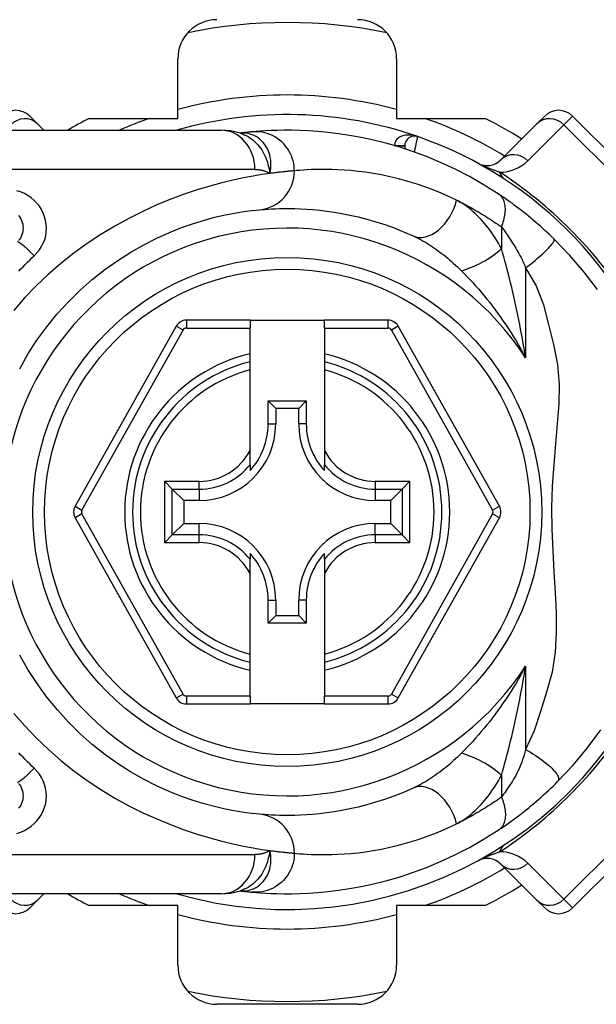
# Model space of a CAD drawing. Header units: inches. Extents: x 7 to 171, y 11 to 89.
# Tile 18 of 128: x 8.437 to 9.016, y 35.731 to 36.721. Entities that reach past the tile are written whole.
import ezdxf

# ---------------------------------------------------------------- set-up
doc = ezdxf.new("R2010")
doc.units = ezdxf.units.IN
doc.header["$MEASUREMENT"] = 0
doc.layers.add('Visible Edges(ANSI)', color=7, linetype='Continuous', lineweight=25)
doc.layers.add('Visible Tangent Edges(ANSI)', color=7, linetype='Continuous', lineweight=25)

msp = doc.modelspace()

# ---------------------------------------------------------------- linework, layer by layer
at = {"layer": 'Visible Edges(ANSI)'}
for p, q in [((8.59557, 36.6214), (8.59557, 36.68136)), ((8.81557, 36.68136), (8.81557, 36.6214)), ((8.44666, 36.62383), (8.45448, 36.61601)), ((8.50652, 36.6214), (8.59557, 36.6214)), ((8.81557, 36.6214), (8.90461, 36.6214)), ((8.95665, 36.61601), (8.96447, 36.62383)), ((9.10366, 36.51247), (8.99231, 36.62383)), ((8.4609, 36.60959), (8.45448, 36.61601)), ((8.95665, 36.61601), (8.92045, 36.57981)), ((8.40187, 36.60959), (8.63913, 36.60959)), ((8.65831, 36.60667), (8.65826, 36.60666)), ((8.82368, 36.59389), (8.82368, 36.59097)), ((8.59391, 36.41253), (8.49228, 36.23151)), ((8.66816, 36.41856), (8.60421, 36.41856)), ((8.66816, 36.41856), (8.66816, 36.41068)), ((8.66816, 36.41856), (8.74297, 36.41856)), ((8.80692, 36.41856), (8.74297, 36.41856)), ((8.74297, 36.41068), (8.74297, 36.41856)), ((8.91886, 36.23151), (8.81722, 36.41253)), ((8.66816, 36.38478), (8.66816, 36.41068)), ((8.74297, 36.41068), (8.74297, 36.38478)), ((8.66816, 36.37668), (8.66816, 36.38478)), ((8.74297, 36.38478), (8.74297, 36.37668)), ((8.66816, 36.36855), (8.66816, 36.37668)), ((8.74297, 36.37668), (8.74297, 36.36855)), ((8.66816, 36.28757), (8.66816, 36.36855)), ((8.74297, 36.36855), (8.74297, 36.28757)), ((8.68642, 36.33739), (8.72471, 36.33739)), ((8.68642, 36.33739), (8.694, 36.32982)), ((8.68642, 36.31431), (8.68642, 36.33739)), ((8.72471, 36.33739), (8.71713, 36.32982)), ((8.72471, 36.33739), (8.72471, 36.31431)), ((8.71713, 36.32982), (8.694, 36.32982)), ((8.694, 36.32982), (8.694, 36.31431)), ((8.71713, 36.31431), (8.71713, 36.32982)), ((8.66816, 36.27329), (8.66816, 36.28757)), ((8.74297, 36.28757), (8.74297, 36.27329)), ((8.66816, 36.27329), (8.66816, 36.26739)), ((8.74297, 36.26739), (8.74297, 36.27329)), ((8.59005, 36.24872), (8.58221, 36.25657)), ((8.82892, 36.25657), (8.82108, 36.24872)), ((8.59005, 36.24872), (8.60148, 36.2373)), ((8.82108, 36.24872), (8.80965, 36.2373)), ((8.61698, 36.2373), (8.60148, 36.2373)), ((8.60148, 36.2373), (8.60148, 36.21416)), ((8.80965, 36.2373), (8.79415, 36.2373)), ((8.80965, 36.21416), (8.80965, 36.2373)), ((8.49227, 36.21995), (8.59391, 36.03876)), ((8.81722, 36.03876), (8.91886, 36.21995)), ((8.59005, 36.20274), (8.60148, 36.21416)), ((8.60148, 36.21416), (8.61698, 36.21416)), ((8.79415, 36.21416), (8.80965, 36.21416)), ((8.82108, 36.20274), (8.80965, 36.21416)), ((8.58221, 36.19489), (8.59005, 36.20274)), ((8.82108, 36.20274), (8.82892, 36.19489)), ((8.66816, 36.18408), (8.66816, 36.17817)), ((8.66816, 36.16389), (8.66816, 36.17817)), ((8.74297, 36.17817), (8.74297, 36.18408)), ((8.74297, 36.17817), (8.74297, 36.16389)), ((8.66816, 36.08291), (8.66816, 36.16389)), ((8.74297, 36.16389), (8.74297, 36.08291)), ((8.68642, 36.11407), (8.68642, 36.13715)), ((8.694, 36.13715), (8.694, 36.12164)), ((8.71713, 36.12164), (8.71713, 36.13715)), ((8.72471, 36.13715), (8.72471, 36.11407)), ((8.68642, 36.11407), (8.694, 36.12164)), ((8.694, 36.12164), (8.71713, 36.12164)), ((8.72471, 36.11407), (8.71713, 36.12164)), ((8.72471, 36.11407), (8.68642, 36.11407)), ((8.66816, 36.07478), (8.66816, 36.08291)), ((8.74297, 36.08291), (8.74297, 36.07478)), ((8.66816, 36.06668), (8.66816, 36.07478)), ((8.66816, 36.0406), (8.66816, 36.06668)), ((8.74297, 36.07478), (8.74297, 36.06668)), ((8.74297, 36.06668), (8.74297, 36.0406)), ((8.66816, 36.0406), (8.66816, 36.03273)), ((8.74297, 36.03273), (8.74297, 36.0406)), ((8.60422, 36.03273), (8.66816, 36.03273)), ((8.74297, 36.03273), (8.66816, 36.03273)), ((8.74297, 36.03273), (8.80692, 36.03273)), ((8.99231, 35.82763), (9.10366, 35.93899)), ((8.92045, 35.87166), (8.95665, 35.83545)), ((8.63913, 35.84187), (8.40187, 35.84187)), ((8.45448, 35.83545), (8.4609, 35.84187)), ((8.65826, 35.8448), (8.65831, 35.84479)), ((8.45448, 35.83545), (8.44666, 35.82763)), ((8.59557, 35.83006), (8.50652, 35.83006)), ((8.59557, 35.7701), (8.59557, 35.83006)), ((8.81557, 35.83006), (8.81557, 35.7701)), ((8.90461, 35.83006), (8.81557, 35.83006)), ((8.96447, 35.82763), (8.95665, 35.83545)), ((8.7762, 35.73073), (8.63494, 35.73073))]:
    msp.add_line(p, q, dxfattribs=at)
at = {"layer": 'Visible Edges(ANSI)', "flags": 128}
for points in [[(8.65856, 36.60657), (8.64868, 36.60889), (8.63913, 36.60959)], [(8.67031, 36.60797), (8.66997, 36.60793), (8.66962, 36.6079), (8.66925, 36.60787), (8.66886, 36.60783), (8.66847, 36.60779), (8.66806, 36.60775), (8.66763, 36.60771), (8.66719, 36.60767), (8.66674, 36.60762), (8.66628, 36.60757), (8.6658, 36.60752), (8.6653, 36.60747), (8.66479, 36.60742), (8.66427, 36.60736), (8.66374, 36.6073), (8.66319, 36.60724), (8.66263, 36.60718), (8.66205, 36.60711), (8.66146, 36.60705), (8.66086, 36.60698), (8.66024, 36.6069), (8.65961, 36.60683), (8.65897, 36.60675), (8.65831, 36.60667)], [(8.9185, 36.54511), (8.90372, 36.55449), (8.88895, 36.56295), (8.87427, 36.57053), (8.85976, 36.57726), (8.8455, 36.58317), (8.83157, 36.58832), (8.81802, 36.59275), (8.80487, 36.59652), (8.79217, 36.59969), (8.77996, 36.60231), (8.76827, 36.60443), (8.75711, 36.60611), (8.74651, 36.6074), (8.73649, 36.60834), (8.72705, 36.60899), (8.71822, 36.60938), (8.71001, 36.60956), (8.70241, 36.60958), (8.69545, 36.60946), (8.68912, 36.60924), (8.68344, 36.60895), (8.67841, 36.60863), (8.67403, 36.60829), (8.67031, 36.60797)], [(8.97375, 36.50037), (8.97153, 36.50252), (8.96928, 36.50466), (8.96701, 36.50679), (8.96471, 36.50891), (8.96239, 36.51101), (8.96006, 36.5131), (8.9577, 36.51517), (8.95534, 36.51721), (8.95298, 36.51921), (8.95062, 36.52119), (8.94826, 36.52313), (8.94591, 36.52504), (8.94355, 36.52691), (8.94121, 36.52875), (8.93887, 36.53055), (8.93655, 36.53232), (8.93423, 36.53405), (8.93192, 36.53575), (8.92963, 36.53741), (8.92736, 36.53903), (8.9251, 36.54061), (8.92288, 36.54215), (8.92067, 36.54365), (8.9185, 36.54511)], [(8.43548, 36.52369), (8.43663, 36.52214), (8.43762, 36.52048), (8.43845, 36.51873), (8.43911, 36.51691), (8.43959, 36.51503), (8.43988, 36.51311), (8.43999, 36.51118), (8.43989, 36.50925), (8.43961, 36.50734), (8.43914, 36.50546), (8.43849, 36.50363), (8.43766, 36.50188), (8.43666, 36.50022), (8.43551, 36.49867)], [(8.43658, 36.36976), (8.44488, 36.38427), (8.45397, 36.39834), (8.46381, 36.41188), (8.47436, 36.42482), (8.48555, 36.43711), (8.4973, 36.4487), (8.50953, 36.45954), (8.52216, 36.46957), (8.53509, 36.47874), (8.54819, 36.48702), (8.56132, 36.49445), (8.57432, 36.50103), (8.58706, 36.50678), (8.5994, 36.51173), (8.61118, 36.51588), (8.62227, 36.51926), (8.63253, 36.52202), (8.64193, 36.52422), (8.65041, 36.52593), (8.65793, 36.52722), (8.66445, 36.52816), (8.66992, 36.52882), (8.6743, 36.52926), (8.67754, 36.52956)], [(8.67754, 36.52956), (8.68, 36.52978), (8.68284, 36.53), (8.68606, 36.53022), (8.68966, 36.53043), (8.69363, 36.53062), (8.69797, 36.53076), (8.70268, 36.53084), (8.70775, 36.53084), (8.71317, 36.53076), (8.71893, 36.53056), (8.72503, 36.53024), (8.73146, 36.52976), (8.73823, 36.5291), (8.74534, 36.52825), (8.75277, 36.52718), (8.76053, 36.52586), (8.7686, 36.52426), (8.77698, 36.52237), (8.78562, 36.52015), (8.79452, 36.51759), (8.80363, 36.51466), (8.81294, 36.51133), (8.82241, 36.50759), (8.83203, 36.50341)], [(9.01747, 36.4495), (9.00413, 36.46704), (8.98985, 36.48366), (8.97375, 36.50037)], [(8.67754, 35.9219), (8.67431, 35.92222), (8.66994, 35.9227), (8.66447, 35.92339), (8.65793, 35.92435), (8.65037, 35.92564), (8.64185, 35.92733), (8.6324, 35.92951), (8.62209, 35.93226), (8.61097, 35.93568), (8.59917, 35.93984), (8.58685, 35.94477), (8.57413, 35.9505), (8.56116, 35.95705), (8.54808, 35.96445), (8.53501, 35.97274), (8.52212, 35.98193), (8.50954, 35.99199), (8.49735, 36.00285), (8.48564, 36.01446), (8.47446, 36.02676), (8.4639, 36.03969), (8.45401, 36.0532), (8.44488, 36.06722), (8.43658, 36.0817)], [(8.97746, 35.95476), (8.99293, 35.97121), (9.00714, 35.98818), (9.02083, 36.00675)], [(8.4355, 35.9528), (8.43664, 35.95125), (8.43763, 35.94959), (8.43845, 35.94785), (8.43911, 35.94603), (8.43958, 35.94416), (8.43988, 35.94224), (8.43999, 35.94031), (8.43989, 35.93838), (8.4396, 35.93647), (8.43913, 35.93459), (8.43847, 35.93277), (8.43764, 35.93101), (8.43665, 35.92935), (8.4355, 35.9278)], [(8.83203, 35.94806), (8.82238, 35.94386), (8.81287, 35.9401), (8.80354, 35.93677), (8.79441, 35.93383), (8.78551, 35.93127), (8.77687, 35.92906), (8.76851, 35.92718), (8.76045, 35.92559), (8.75271, 35.92427), (8.74528, 35.9232), (8.73817, 35.92235), (8.73139, 35.9217), (8.72494, 35.92122), (8.71884, 35.9209), (8.71308, 35.9207), (8.70768, 35.92062), (8.70263, 35.92062), (8.69795, 35.9207), (8.69362, 35.92083), (8.68966, 35.92101), (8.68607, 35.92122), (8.68285, 35.92145), (8.68001, 35.92168), (8.67754, 35.9219)], [(8.9185, 35.90635), (8.92087, 35.90794), (8.92327, 35.90958), (8.9257, 35.91126), (8.92816, 35.913), (8.93064, 35.91478), (8.93314, 35.91661), (8.93566, 35.91848), (8.93818, 35.92038), (8.94072, 35.92233), (8.94327, 35.92432), (8.94582, 35.92636), (8.94837, 35.92842), (8.9509, 35.93051), (8.95342, 35.93262), (8.95592, 35.93475), (8.95841, 35.93691), (8.96087, 35.93908), (8.96331, 35.94128), (8.96573, 35.94349), (8.96813, 35.94572), (8.9705, 35.94796), (8.97285, 35.95022), (8.97517, 35.95248), (8.97746, 35.95476)], [(8.67031, 35.84349), (8.67403, 35.84317), (8.67841, 35.84283), (8.68344, 35.84251), (8.68912, 35.84222), (8.69545, 35.84201), (8.70241, 35.84188), (8.71001, 35.8419), (8.71822, 35.84208), (8.72705, 35.84247), (8.73649, 35.84312), (8.74651, 35.84406), (8.75711, 35.84535), (8.76827, 35.84703), (8.77996, 35.84915), (8.79217, 35.85177), (8.80487, 35.85494), (8.81802, 35.85871), (8.83157, 35.86314), (8.8455, 35.86829), (8.85975, 35.8742), (8.87424, 35.88092), (8.88892, 35.88849), (8.90369, 35.89695), (8.9185, 35.90635)], [(8.63913, 35.84187), (8.64868, 35.84257), (8.65856, 35.84489)], [(8.65831, 35.84479), (8.65897, 35.84471), (8.65961, 35.84463), (8.66024, 35.84456), (8.66086, 35.84448), (8.66146, 35.84441), (8.66205, 35.84435), (8.66263, 35.84428), (8.66319, 35.84422), (8.66374, 35.84416), (8.66427, 35.8441), (8.66479, 35.84404), (8.6653, 35.84399), (8.6658, 35.84394), (8.66628, 35.84389), (8.66674, 35.84384), (8.66719, 35.84379), (8.66763, 35.84375), (8.66806, 35.84371), (8.66847, 35.84367), (8.66886, 35.84363), (8.66925, 35.84359), (8.66962, 35.84356), (8.66997, 35.84353), (8.67031, 35.84349)]]:
    msp.add_lwpolyline(points, dxfattribs=at)
at = {"layer": 'Visible Edges(ANSI)'}
msp.add_circle((8.70557, 36.22573), 0.25591, dxfattribs=at)
for centre, radius, start, end in [((8.63494, 36.68136), 0.03937, 90, 180), ((8.7762, 36.68136), 0.03937, 0, 90), ((8.70557, 36.22573), 0.49213, 78.27724, 101.72276), ((8.43275, 36.60991), 0.01969, 45, 135), ((8.70557, 36.22573), 0.44291, 116.70485, 119.92643), ((8.70557, 36.22573), 0.39961, 70.83542, 106.1388), ((8.70557, 36.22573), 0.44291, 57.83959, 63.29515), ((8.97839, 36.60991), 0.01969, 45, 135), ((8.83352, 36.59389), 0.00984, 70.83542, 180), ((8.70557, 36.22573), 0.39961, 16.35177, 70.83542), ((8.90653, 36.59372), 0.01969, 241.3611, 315), ((8.60421, 36.40675), 0.01181, 90, 150.68681), ((8.80692, 36.40675), 0.01181, 29.31319, 90), ((8.70557, 36.22573), 0.15551, 103.91643, 256.08357), ((8.70557, 36.22573), 0.15551, 283.91643, 76.08357), ((8.61698, 36.31431), 0.07702, 270, 0), ((8.61698, 36.31431), 0.06944, 317.48259, 0), ((8.79415, 36.31431), 0.07702, 180, 270), ((8.79415, 36.31431), 0.06944, 180, 222.51741), ((8.50257, 36.22573), 0.01181, 150.68681, 209.29123), ((8.90856, 36.22573), 0.01181, 330.70877, 29.31319), ((8.61698, 36.13715), 0.07702, 0, 90), ((8.79415, 36.13715), 0.07702, 90, 180), ((8.61698, 36.13715), 0.06944, 0, 42.51741), ((8.79415, 36.13715), 0.06944, 137.48259, 180), ((8.70557, 36.22573), 0.39961, 253.8612, 343.64823), ((8.60422, 36.04454), 0.01181, 209.29123, 270), ((8.80692, 36.04454), 0.01181, 270, 330.70877), ((8.90653, 35.85774), 0.01969, 45, 118.6389), ((8.70557, 36.22573), 0.44291, 296.70485, 302.16041), ((8.70557, 36.22573), 0.44291, 240.07357, 243.29515), ((8.43275, 35.84155), 0.01969, 225, 315), ((8.97839, 35.84155), 0.01969, 225, 315), ((8.63494, 35.7701), 0.03937, 180, 270), ((8.7762, 35.7701), 0.03937, 270, 0), ((8.70557, 36.22573), 0.49213, 258.27724, 281.72276)]:
    msp.add_arc(centre, radius, start, end, dxfattribs=at)
at = {"layer": 'Visible Tangent Edges(ANSI)'}
for p, q in [((8.99231, 36.62383), (8.98362, 36.61514)), ((8.94742, 36.57894), (8.98362, 36.61514)), ((8.98362, 36.61514), (9.09498, 36.50379)), ((8.81383, 36.594), (8.82368, 36.59395)), ((8.82368, 36.59389), (8.81421, 36.59389)), ((8.67303, 36.57022), (8.40187, 36.57022)), ((8.92097, 36.51236), (8.92097, 36.49069)), ((8.94527, 36.47121), (8.94527, 36.38069)), ((8.60078, 36.40867), (8.59391, 36.41253)), ((8.60421, 36.41856), (8.60421, 36.41068)), ((8.80692, 36.41068), (8.80692, 36.41856)), ((8.81722, 36.41253), (8.81035, 36.40867)), ((8.49914, 36.22766), (8.60078, 36.40867)), ((8.60421, 36.41068), (8.66816, 36.41068)), ((8.74297, 36.41068), (8.80692, 36.41068)), ((8.81035, 36.40867), (8.91199, 36.22766)), ((8.68642, 36.31431), (8.694, 36.31431)), ((8.72471, 36.31431), (8.71713, 36.31431)), ((8.58221, 36.25657), (8.61698, 36.25657)), ((8.58221, 36.25657), (8.58221, 36.19489)), ((8.61698, 36.24872), (8.61698, 36.25657)), ((8.79415, 36.25657), (8.82892, 36.25657)), ((8.79415, 36.25657), (8.79415, 36.24872)), ((8.82892, 36.19489), (8.82892, 36.25657)), ((8.59005, 36.24872), (8.61698, 36.24872)), ((8.59005, 36.20274), (8.59005, 36.24872)), ((8.61698, 36.24872), (8.61698, 36.2373)), ((8.79415, 36.24872), (8.82108, 36.24872)), ((8.79415, 36.24872), (8.79415, 36.2373)), ((8.82108, 36.24872), (8.82108, 36.20274)), ((8.49228, 36.23151), (8.49914, 36.22766)), ((8.91199, 36.22766), (8.91886, 36.23151)), ((8.49914, 36.2238), (8.49227, 36.21995)), ((8.60078, 36.04262), (8.49914, 36.2238)), ((8.91199, 36.2238), (8.81035, 36.04262)), ((8.91886, 36.21995), (8.91199, 36.2238)), ((8.61698, 36.20274), (8.61698, 36.21416)), ((8.79415, 36.20274), (8.79415, 36.21416)), ((8.61698, 36.19489), (8.58221, 36.19489)), ((8.61698, 36.20274), (8.59005, 36.20274)), ((8.61698, 36.19489), (8.61698, 36.20274)), ((8.79415, 36.20274), (8.79415, 36.19489)), ((8.82108, 36.20274), (8.79415, 36.20274)), ((8.82892, 36.19489), (8.79415, 36.19489)), ((8.68642, 36.13715), (8.694, 36.13715)), ((8.72471, 36.13715), (8.71713, 36.13715)), ((8.94527, 36.07077), (8.94527, 35.98684)), ((8.59391, 36.03876), (8.60078, 36.04262)), ((8.60422, 36.0406), (8.60422, 36.03273)), ((8.66816, 36.0406), (8.60422, 36.0406)), ((8.80692, 36.0406), (8.74297, 36.0406)), ((8.80692, 36.03273), (8.80692, 36.0406)), ((8.81035, 36.04262), (8.81722, 36.03876)), ((8.92097, 35.96077), (8.92097, 35.93911)), ((9.09498, 35.94767), (8.98362, 35.83632)), ((8.40187, 35.88124), (8.67303, 35.88124)), ((8.98362, 35.83632), (8.94742, 35.87252)), ((8.98362, 35.83632), (8.99231, 35.82763))]:
    msp.add_line(p, q, dxfattribs=at)
at = {"layer": 'Visible Tangent Edges(ANSI)', "flags": 128}
for points in [[(8.65959, 36.60677), (8.65952, 36.60676), (8.65944, 36.60676), (8.65937, 36.60675), (8.6593, 36.60675), (8.65924, 36.60675), (8.65917, 36.60674), (8.65911, 36.60674), (8.65905, 36.60673), (8.65899, 36.60673), (8.65893, 36.60673), (8.65888, 36.60672), (8.65882, 36.60672), (8.65877, 36.60671), (8.65872, 36.60671), (8.65867, 36.60671), (8.65863, 36.6067), (8.65858, 36.6067), (8.65854, 36.60669), (8.6585, 36.60669), (8.65846, 36.60669), (8.65842, 36.60668), (8.65838, 36.60668), (8.65834, 36.60667), (8.65831, 36.60667)], [(8.65856, 36.60657), (8.66051, 36.60588), (8.66242, 36.60507), (8.6643, 36.60416), (8.66614, 36.60314), (8.66793, 36.60202), (8.66966, 36.6008), (8.67133, 36.59948), (8.67294, 36.59807), (8.67448, 36.59657), (8.67595, 36.59498), (8.67735, 36.59332), (8.67868, 36.59157), (8.67992, 36.58975), (8.68108, 36.58787), (8.68215, 36.58592), (8.68314, 36.58392), (8.68404, 36.58186), (8.68485, 36.57975), (8.68559, 36.57758), (8.68624, 36.57537), (8.68682, 36.57312), (8.68732, 36.57081), (8.68774, 36.56847), (8.6881, 36.56608)], [(8.6881, 36.56608), (8.68867, 36.56882), (8.68904, 36.57154), (8.68921, 36.57423), (8.68919, 36.57689), (8.68897, 36.5795), (8.68858, 36.58206), (8.68801, 36.58454), (8.68727, 36.58694), (8.68637, 36.58925), (8.68531, 36.59145), (8.68411, 36.59353), (8.68277, 36.5955), (8.6813, 36.59732), (8.67971, 36.59901), (8.67801, 36.60055), (8.67621, 36.60194), (8.67432, 36.60316), (8.67236, 36.6042), (8.67034, 36.60508), (8.66825, 36.60578), (8.66612, 36.6063), (8.66395, 36.60664), (8.66177, 36.60679), (8.65959, 36.60677)], [(8.71279, 36.56876), (8.71271, 36.57122), (8.71247, 36.57372), (8.71206, 36.57627), (8.71147, 36.57884), (8.7107, 36.58141), (8.70974, 36.58397), (8.70858, 36.5865), (8.70724, 36.58896), (8.7057, 36.59135), (8.70399, 36.59364), (8.70211, 36.59581), (8.70006, 36.59783), (8.69788, 36.5997), (8.69558, 36.6014), (8.69317, 36.60292), (8.69068, 36.60424), (8.68813, 36.60537), (8.68554, 36.6063), (8.68294, 36.60703), (8.68034, 36.60757), (8.67776, 36.60793), (8.67522, 36.6081), (8.67273, 36.60811), (8.67031, 36.60797)], [(8.83675, 36.60319), (8.83555, 36.60358), (8.83432, 36.60392), (8.83309, 36.6042), (8.83184, 36.60443), (8.83058, 36.60461), (8.82933, 36.60472), (8.82808, 36.60478), (8.82683, 36.60477), (8.82558, 36.6047), (8.82435, 36.60456), (8.82313, 36.60434), (8.82194, 36.60405), (8.82079, 36.60369), (8.81967, 36.60324), (8.8186, 36.60271), (8.8176, 36.60209), (8.81667, 36.60137), (8.81584, 36.60056), (8.81512, 36.59966), (8.81453, 36.59867), (8.8141, 36.59759), (8.81383, 36.59644), (8.81374, 36.59524), (8.81383, 36.594)], [(8.83352, 36.58764), (8.83373, 36.58862), (8.83393, 36.5896), (8.83414, 36.59058), (8.83434, 36.59155), (8.83454, 36.5925), (8.83474, 36.59344), (8.83493, 36.59435), (8.83511, 36.59524), (8.83529, 36.5961), (8.83546, 36.59692), (8.83562, 36.59772), (8.83578, 36.59847), (8.83593, 36.59917), (8.83606, 36.59984), (8.83619, 36.60045), (8.8363, 36.60101), (8.8364, 36.6015), (8.83649, 36.60194), (8.83657, 36.60232), (8.83663, 36.60263), (8.83668, 36.60287), (8.83672, 36.60305), (8.83674, 36.60315), (8.83675, 36.60319)], [(8.91913, 36.56741), (8.9184, 36.56765), (8.91766, 36.5679), (8.91691, 36.56816), (8.91615, 36.56843), (8.91537, 36.5687), (8.91459, 36.56898), (8.9138, 36.56927), (8.913, 36.56957), (8.91219, 36.56987), (8.91137, 36.57019), (8.91053, 36.57051), (8.90969, 36.57083), (8.90883, 36.57117), (8.90795, 36.57153), (8.90706, 36.57189), (8.90615, 36.57226), (8.90523, 36.57265), (8.90427, 36.57306), (8.90329, 36.57348), (8.90228, 36.57393), (8.90122, 36.57441), (8.90009, 36.57494), (8.89884, 36.57554), (8.89709, 36.57645)], [(8.6881, 36.56608), (8.68013, 36.56492), (8.67126, 36.56345), (8.66154, 36.56163), (8.65102, 36.5594), (8.63974, 36.5567), (8.62775, 36.55348), (8.61513, 36.54966), (8.60198, 36.54521), (8.58842, 36.54013), (8.57456, 36.53441), (8.56049, 36.52802), (8.54634, 36.52097), (8.5322, 36.51325), (8.51819, 36.50483), (8.50442, 36.49571), (8.49097, 36.48594), (8.47789, 36.47554), (8.46526, 36.46457), (8.45313, 36.45303), (8.44157, 36.44098), (8.43063, 36.42844)], [(8.67303, 36.57022), (8.67372, 36.57021), (8.67441, 36.57019), (8.67509, 36.57016), (8.67577, 36.57011), (8.67644, 36.57005), (8.67711, 36.56997), (8.67778, 36.56988), (8.67843, 36.56978), (8.67909, 36.56966), (8.67973, 36.56952), (8.68037, 36.56937), (8.68101, 36.56921), (8.68164, 36.56903), (8.68226, 36.56884), (8.68287, 36.56863), (8.68348, 36.56841), (8.68408, 36.56817), (8.68468, 36.56792), (8.68527, 36.56765), (8.68585, 36.56737), (8.68642, 36.56707), (8.68699, 36.56675), (8.68755, 36.56642), (8.6881, 36.56608)], [(8.71279, 36.56876), (8.71221, 36.56872), (8.71158, 36.56866), (8.71092, 36.56861), (8.71021, 36.56855), (8.70947, 36.56849), (8.70869, 36.56842), (8.70787, 36.56834), (8.70701, 36.56826), (8.70611, 36.56818), (8.70517, 36.56809), (8.7042, 36.56799), (8.70318, 36.56789), (8.70213, 36.56778), (8.70104, 36.56767), (8.69991, 36.56754), (8.69875, 36.56741), (8.69755, 36.56727), (8.69631, 36.56713), (8.69503, 36.56698), (8.69372, 36.56681), (8.69237, 36.56664), (8.69098, 36.56646), (8.68956, 36.56628), (8.6881, 36.56608)], [(8.87581, 36.53923), (8.86566, 36.54396), (8.85566, 36.54818), (8.84584, 36.55194), (8.83623, 36.55525), (8.82684, 36.55814), (8.81772, 36.56065), (8.80888, 36.56278), (8.80036, 36.56458), (8.79217, 36.56607), (8.78433, 36.56729), (8.77683, 36.56825), (8.76969, 36.56899), (8.7629, 36.56953), (8.75646, 36.5699), (8.75038, 36.57012), (8.74467, 36.57021), (8.73932, 36.5702), (8.73435, 36.57011), (8.72977, 36.56996), (8.72558, 36.56975), (8.72178, 36.56951), (8.71839, 36.56926), (8.71539, 36.56901), (8.71279, 36.56876)], [(8.45122, 36.48332), (8.45397, 36.48617), (8.45644, 36.48928), (8.45856, 36.4926), (8.46033, 36.4961), (8.46172, 36.49975), (8.46272, 36.50351), (8.46333, 36.50735), (8.46353, 36.5112), (8.46331, 36.51506), (8.46267, 36.51889), (8.46165, 36.52265), (8.46024, 36.5263), (8.45848, 36.5298), (8.45636, 36.53312), (8.45392, 36.53622), (8.45116, 36.53906), (8.4481, 36.54163), (8.44479, 36.5439), (8.44126, 36.54586), (8.43754, 36.5475), (8.43367, 36.54881)], [(8.92097, 36.51236), (8.92163, 36.51403), (8.92225, 36.51573), (8.92281, 36.51744), (8.92331, 36.51916), (8.92375, 36.52088), (8.92412, 36.52259), (8.92442, 36.52429), (8.92466, 36.52597), (8.92481, 36.52763), (8.92489, 36.52924), (8.9249, 36.53082), (8.92482, 36.53235), (8.92467, 36.53382), (8.92444, 36.53523), (8.92414, 36.53657), (8.92376, 36.53785), (8.92331, 36.53904), (8.9228, 36.54016), (8.92222, 36.5412), (8.92158, 36.54215), (8.92088, 36.54302), (8.92013, 36.5438), (8.91934, 36.5445), (8.9185, 36.54511)], [(8.87581, 36.53923), (8.87767, 36.53832), (8.87952, 36.5374), (8.88139, 36.53645), (8.88325, 36.53549), (8.88512, 36.5345), (8.88699, 36.53351), (8.88887, 36.53249), (8.89075, 36.53145), (8.89263, 36.5304), (8.89451, 36.52933), (8.8964, 36.52824), (8.89829, 36.52713), (8.90018, 36.526), (8.90207, 36.52485), (8.90396, 36.52369), (8.90585, 36.52251), (8.90774, 36.52131), (8.90962, 36.52009), (8.91151, 36.51885), (8.9134, 36.51759), (8.91529, 36.51631), (8.91718, 36.51501), (8.91908, 36.51369), (8.92097, 36.51236)], [(8.92097, 36.49069), (8.91945, 36.49341), (8.9179, 36.49608), (8.91631, 36.49871), (8.91467, 36.50128), (8.91301, 36.50381), (8.9113, 36.50629), (8.90957, 36.50871), (8.9078, 36.51107), (8.906, 36.51337), (8.90418, 36.51561), (8.90232, 36.51779), (8.90043, 36.5199), (8.89851, 36.52195), (8.89657, 36.52393), (8.8946, 36.52583), (8.8926, 36.52766), (8.89057, 36.52942), (8.88852, 36.5311), (8.88644, 36.53269), (8.88435, 36.53419), (8.88223, 36.53561), (8.88011, 36.53692), (8.87796, 36.53813), (8.87581, 36.53923)], [(8.92097, 36.51236), (8.92194, 36.51105), (8.92293, 36.5097), (8.92393, 36.50832), (8.92494, 36.5069), (8.92596, 36.50544), (8.92699, 36.50395), (8.92802, 36.50243), (8.92906, 36.50087), (8.93011, 36.49929), (8.93116, 36.49767), (8.93221, 36.49602), (8.93326, 36.49434), (8.93432, 36.49263), (8.93538, 36.49088), (8.93644, 36.48911), (8.9375, 36.48731), (8.93856, 36.48548), (8.93961, 36.48363), (8.94065, 36.48171), (8.94165, 36.47973), (8.94261, 36.47768), (8.94354, 36.47558), (8.94443, 36.47342), (8.94527, 36.47121)], [(8.83203, 36.50341), (8.83408, 36.50245), (8.83614, 36.50144), (8.83821, 36.50037), (8.84028, 36.49926), (8.84235, 36.4981), (8.84443, 36.49689), (8.8465, 36.49564), (8.84857, 36.49434), (8.85063, 36.49301), (8.85269, 36.49163), (8.85474, 36.49021), (8.85678, 36.48876), (8.85882, 36.48726), (8.86085, 36.48573), (8.86287, 36.48415), (8.86488, 36.48254), (8.86689, 36.4809), (8.86888, 36.47921), (8.87086, 36.47749), (8.87284, 36.47574), (8.87479, 36.47395), (8.87674, 36.47212), (8.87867, 36.47027), (8.88058, 36.46839)], [(8.94527, 36.47121), (8.94721, 36.47267), (8.94917, 36.47419), (8.95115, 36.47574), (8.95313, 36.47733), (8.95509, 36.47894), (8.95703, 36.48057), (8.95892, 36.4822), (8.96076, 36.48382), (8.96252, 36.48542), (8.9642, 36.48698), (8.96577, 36.4885), (8.96723, 36.48997), (8.96856, 36.49136), (8.96976, 36.49268), (8.97081, 36.49391), (8.97172, 36.49504), (8.97247, 36.49608), (8.97308, 36.49701), (8.97353, 36.49783), (8.97384, 36.49855), (8.97401, 36.49916), (8.97405, 36.49966), (8.97396, 36.50006), (8.97375, 36.50037)], [(8.43563, 36.46784), (8.43781, 36.47011), (8.44, 36.47236), (8.44221, 36.47459), (8.44443, 36.4768), (8.44668, 36.47899), (8.44894, 36.48116), (8.45122, 36.48332)], [(8.94527, 36.38069), (8.94449, 36.38553), (8.94368, 36.39037), (8.94285, 36.39518), (8.942, 36.39999), (8.94113, 36.40478), (8.94024, 36.40955), (8.93932, 36.4143), (8.93839, 36.41903), (8.93743, 36.42374), (8.93646, 36.42843), (8.93546, 36.43309), (8.93445, 36.43773), (8.93341, 36.44234), (8.93236, 36.44692), (8.93129, 36.45148), (8.9302, 36.45602), (8.92909, 36.46052), (8.92797, 36.46498), (8.92683, 36.46941), (8.92568, 36.47378), (8.92452, 36.47811), (8.92334, 36.48237), (8.92216, 36.48657), (8.92097, 36.49069)], [(8.88058, 36.46839), (8.88342, 36.46551), (8.88629, 36.46255), (8.88916, 36.45951), (8.89203, 36.4564), (8.89491, 36.45321), (8.89778, 36.44995), (8.90064, 36.44662), (8.90349, 36.44323), (8.90633, 36.43977), (8.90914, 36.43626), (8.91192, 36.43268), (8.91469, 36.42904), (8.91743, 36.42534), (8.92014, 36.42158), (8.92282, 36.41776), (8.92547, 36.41387), (8.92809, 36.40992), (8.93067, 36.40592), (8.93321, 36.40185), (8.93571, 36.39773), (8.93817, 36.39355), (8.94059, 36.38932), (8.94296, 36.38503), (8.94527, 36.38069)], [(8.94527, 36.47121), (8.95603, 36.45298), (8.9631, 36.43391), (8.96831, 36.41424), (8.97339, 36.39413), (8.97744, 36.37397), (8.97887, 36.35408), (8.97852, 36.33433), (8.97714, 36.31442), (8.97533, 36.29416), (8.97351, 36.27335), (8.97208, 36.25187), (8.97134, 36.23015), (8.97159, 36.20852), (8.97248, 36.18683), (8.97368, 36.16562), (8.97491, 36.14494), (8.97585, 36.12468), (8.97606, 36.10471), (8.97498, 36.08479), (8.97188, 36.06467), (8.96629, 36.04463), (8.96035, 36.02501), (8.95391, 36.00576), (8.94527, 35.98684)], [(8.94527, 36.07077), (8.94296, 36.06644), (8.9406, 36.06215), (8.93818, 36.05793), (8.93573, 36.05375), (8.93323, 36.04963), (8.93069, 36.04557), (8.92811, 36.04157), (8.92549, 36.03763), (8.92284, 36.03374), (8.92016, 36.02992), (8.91745, 36.02616), (8.91472, 36.02246), (8.91196, 36.01882), (8.90917, 36.01525), (8.90637, 36.01174), (8.90353, 36.00828), (8.90068, 36.00489), (8.89782, 36.00155), (8.89494, 35.99829), (8.89206, 35.99509), (8.88918, 35.99197), (8.8863, 35.98892), (8.88343, 35.98596), (8.88058, 35.98307)], [(8.92097, 35.96077), (8.92216, 35.9649), (8.92335, 35.96911), (8.92452, 35.97338), (8.92569, 35.97772), (8.92685, 35.98211), (8.92798, 35.98654), (8.92911, 35.99101), (8.93022, 35.99551), (8.93131, 36.00004), (8.93238, 36.0046), (8.93343, 36.00918), (8.93446, 36.01378), (8.93547, 36.01842), (8.93646, 36.02308), (8.93744, 36.02776), (8.93839, 36.03247), (8.93933, 36.0372), (8.94024, 36.04194), (8.94114, 36.04671), (8.94201, 36.05149), (8.94286, 36.05629), (8.94369, 36.06111), (8.94449, 36.06593), (8.94527, 36.07077)], [(8.43074, 36.02311), (8.44172, 36.01058), (8.45331, 35.99852), (8.46543, 35.98697), (8.47803, 35.97596), (8.49107, 35.96554), (8.50449, 35.95574), (8.51823, 35.9466), (8.53221, 35.93816), (8.54632, 35.93043), (8.56044, 35.92341), (8.57448, 35.91706), (8.58832, 35.91136), (8.60187, 35.90631), (8.61501, 35.90187), (8.62765, 35.89804), (8.63967, 35.89478), (8.65098, 35.89208), (8.66152, 35.88984), (8.67124, 35.88802), (8.68011, 35.88655), (8.6881, 35.88538)], [(8.94527, 35.98684), (8.94459, 35.98426), (8.94386, 35.98171), (8.94309, 35.9792), (8.94228, 35.97673), (8.94142, 35.9743), (8.94053, 35.97192), (8.93959, 35.9696), (8.93861, 35.96733), (8.9376, 35.96513), (8.93655, 35.963), (8.93547, 35.96094), (8.93436, 35.95896), (8.93323, 35.95706), (8.93208, 35.95524), (8.93094, 35.95345), (8.9298, 35.9517), (8.92866, 35.94999), (8.92754, 35.94831), (8.92641, 35.94667), (8.9253, 35.94507), (8.9242, 35.94352), (8.92311, 35.942), (8.92203, 35.94053), (8.92097, 35.93911)], [(8.94527, 35.98684), (8.94764, 35.98551), (8.95003, 35.98412), (8.95243, 35.98265), (8.95484, 35.98114), (8.95722, 35.97957), (8.95956, 35.97796), (8.96183, 35.97632), (8.96403, 35.97465), (8.96613, 35.97298), (8.9681, 35.97132), (8.96994, 35.96968), (8.97161, 35.96807), (8.97312, 35.9665), (8.97445, 35.96499), (8.97559, 35.96355), (8.97654, 35.96219), (8.97729, 35.96091), (8.97785, 35.95973), (8.97821, 35.95864), (8.97839, 35.95766), (8.97839, 35.95678), (8.97823, 35.95601), (8.97791, 35.95534), (8.97746, 35.95476)], [(8.45122, 35.96814), (8.44894, 35.9703), (8.44668, 35.97247), (8.44443, 35.97466), (8.44221, 35.97687), (8.44, 35.9791), (8.43781, 35.98136), (8.43563, 35.98362)], [(8.88058, 35.98307), (8.87867, 35.9812), (8.87675, 35.97935), (8.87482, 35.97753), (8.87286, 35.97575), (8.87089, 35.974), (8.86891, 35.97228), (8.86692, 35.97059), (8.86492, 35.96894), (8.8629, 35.96733), (8.86088, 35.96576), (8.85886, 35.96423), (8.85682, 35.96273), (8.85478, 35.96127), (8.85273, 35.95986), (8.85066, 35.95848), (8.8486, 35.95713), (8.84652, 35.95584), (8.84444, 35.95458), (8.84237, 35.95337), (8.84029, 35.95221), (8.83821, 35.95109), (8.83615, 35.95003), (8.83408, 35.94901), (8.83203, 35.94806)], [(8.43374, 35.90263), (8.43762, 35.90394), (8.44134, 35.90559), (8.44487, 35.90758), (8.44817, 35.90987), (8.45121, 35.91244), (8.45396, 35.9153), (8.4564, 35.91841), (8.45851, 35.92173), (8.46028, 35.92524), (8.46169, 35.92888), (8.46271, 35.93264), (8.46333, 35.93647), (8.46352, 35.94033), (8.4633, 35.94419), (8.46267, 35.94801), (8.46164, 35.95176), (8.46025, 35.9554), (8.45849, 35.95889), (8.45639, 35.9622), (8.45396, 35.9653), (8.45122, 35.96814)], [(8.87581, 35.91223), (8.87797, 35.91333), (8.88011, 35.91455), (8.88224, 35.91586), (8.88436, 35.91727), (8.88646, 35.91878), (8.88853, 35.92038), (8.89059, 35.92206), (8.89262, 35.92382), (8.89463, 35.92566), (8.8966, 35.92757), (8.89855, 35.92955), (8.90047, 35.9316), (8.90235, 35.93371), (8.90421, 35.93589), (8.90604, 35.93813), (8.90783, 35.94043), (8.9096, 35.94279), (8.91133, 35.94521), (8.91303, 35.94769), (8.9147, 35.95021), (8.91632, 35.95278), (8.91791, 35.9554), (8.91946, 35.95807), (8.92097, 35.96077)], [(8.92097, 35.93911), (8.91907, 35.93776), (8.91716, 35.93643), (8.91526, 35.93513), (8.91336, 35.93384), (8.91148, 35.93259), (8.90959, 35.93135), (8.90771, 35.93014), (8.90582, 35.92894), (8.90393, 35.92776), (8.90204, 35.92659), (8.90015, 35.92545), (8.89826, 35.92432), (8.89637, 35.92321), (8.89449, 35.92212), (8.8926, 35.92105), (8.89072, 35.91999), (8.88884, 35.91896), (8.88697, 35.91794), (8.8851, 35.91694), (8.88324, 35.91597), (8.88137, 35.915), (8.87952, 35.91406), (8.87766, 35.91314), (8.87581, 35.91223)], [(8.92097, 35.93911), (8.92163, 35.93743), (8.92225, 35.93573), (8.92281, 35.93402), (8.92331, 35.9323), (8.92375, 35.93058), (8.92412, 35.92887), (8.92442, 35.92717), (8.92466, 35.92549), (8.92481, 35.92383), (8.92489, 35.92222), (8.9249, 35.92064), (8.92482, 35.91911), (8.92467, 35.91764), (8.92444, 35.91623), (8.92414, 35.91489), (8.92376, 35.91361), (8.92331, 35.91242), (8.9228, 35.9113), (8.92222, 35.91026), (8.92158, 35.90931), (8.92088, 35.90844), (8.92013, 35.90766), (8.91934, 35.90696), (8.9185, 35.90635)], [(8.71279, 35.8827), (8.7154, 35.88245), (8.7184, 35.88219), (8.72179, 35.88193), (8.72558, 35.88169), (8.72976, 35.88149), (8.73432, 35.88134), (8.73927, 35.88125), (8.74459, 35.88125), (8.75029, 35.88135), (8.75637, 35.88156), (8.76281, 35.88193), (8.76961, 35.88247), (8.77677, 35.8832), (8.78427, 35.88417), (8.79211, 35.88538), (8.80028, 35.88686), (8.80878, 35.88865), (8.8176, 35.89078), (8.82672, 35.89328), (8.83611, 35.89617), (8.84574, 35.89948), (8.85559, 35.90325), (8.86563, 35.90749), (8.87581, 35.91223)], [(8.6881, 35.88538), (8.68774, 35.88299), (8.68732, 35.88065), (8.68682, 35.87835), (8.68624, 35.87609), (8.68559, 35.87388), (8.68485, 35.87171), (8.68404, 35.8696), (8.68314, 35.86754), (8.68215, 35.86554), (8.68108, 35.86359), (8.67992, 35.86171), (8.67868, 35.85989), (8.67735, 35.85814), (8.67595, 35.85648), (8.67448, 35.85489), (8.67294, 35.85339), (8.67133, 35.85198), (8.66966, 35.85067), (8.66793, 35.84944), (8.66614, 35.84832), (8.6643, 35.8473), (8.66242, 35.84639), (8.66051, 35.84559), (8.65856, 35.84489)], [(8.65959, 35.84469), (8.66177, 35.84467), (8.66395, 35.84482), (8.66612, 35.84516), (8.66825, 35.84568), (8.67034, 35.84638), (8.67236, 35.84726), (8.67432, 35.84831), (8.67621, 35.84952), (8.67801, 35.85091), (8.67971, 35.85245), (8.6813, 35.85414), (8.68277, 35.85597), (8.68411, 35.85793), (8.68531, 35.86001), (8.68637, 35.86221), (8.68727, 35.86452), (8.68801, 35.86692), (8.68858, 35.86941), (8.68897, 35.87196), (8.68919, 35.87457), (8.68921, 35.87723), (8.68904, 35.87992), (8.68867, 35.88264), (8.6881, 35.88538)], [(8.71279, 35.8827), (8.71271, 35.88024), (8.71247, 35.87774), (8.71206, 35.87519), (8.71147, 35.87262), (8.7107, 35.87005), (8.70974, 35.86749), (8.70858, 35.86496), (8.70724, 35.8625), (8.7057, 35.86011), (8.70399, 35.85782), (8.70211, 35.85565), (8.70006, 35.85363), (8.69788, 35.85176), (8.69558, 35.85006), (8.69317, 35.84854), (8.69068, 35.84722), (8.68813, 35.84609), (8.68554, 35.84516), (8.68294, 35.84443), (8.68034, 35.84389), (8.67776, 35.84353), (8.67522, 35.84336), (8.67273, 35.84335), (8.67031, 35.84349)], [(8.6881, 35.88538), (8.68755, 35.88504), (8.68699, 35.88471), (8.68642, 35.88439), (8.68585, 35.8841), (8.68527, 35.88381), (8.68468, 35.88354), (8.68408, 35.88329), (8.68348, 35.88305), (8.68287, 35.88283), (8.68226, 35.88262), (8.68164, 35.88243), (8.68101, 35.88225), (8.68037, 35.88209), (8.67973, 35.88194), (8.67909, 35.8818), (8.67843, 35.88168), (8.67778, 35.88158), (8.67711, 35.88149), (8.67644, 35.88141), (8.67577, 35.88135), (8.67509, 35.8813), (8.67441, 35.88127), (8.67372, 35.88125), (8.67303, 35.88124)], [(8.6881, 35.88538), (8.68956, 35.88518), (8.69098, 35.885), (8.69237, 35.88482), (8.69372, 35.88465), (8.69504, 35.88449), (8.69632, 35.88433), (8.69756, 35.88419), (8.69877, 35.88405), (8.69993, 35.88392), (8.70106, 35.8838), (8.70215, 35.88368), (8.7032, 35.88357), (8.70422, 35.88347), (8.70519, 35.88337), (8.70613, 35.88328), (8.70702, 35.8832), (8.70788, 35.88312), (8.7087, 35.88304), (8.70948, 35.88298), (8.71022, 35.88291), (8.71093, 35.88285), (8.71159, 35.8828), (8.71221, 35.88275), (8.71279, 35.8827)], [(8.89709, 35.87501), (8.89884, 35.87592), (8.90009, 35.87652), (8.90122, 35.87705), (8.90228, 35.87753), (8.90329, 35.87798), (8.90427, 35.8784), (8.90523, 35.87881), (8.90615, 35.8792), (8.90706, 35.87957), (8.90795, 35.87994), (8.90883, 35.88029), (8.90969, 35.88063), (8.91053, 35.88096), (8.91137, 35.88128), (8.91219, 35.88159), (8.913, 35.88189), (8.9138, 35.88219), (8.91459, 35.88248), (8.91537, 35.88276), (8.91615, 35.88303), (8.91691, 35.8833), (8.91766, 35.88356), (8.9184, 35.88381), (8.91913, 35.88405)], [(8.65831, 35.84479), (8.65834, 35.84479), (8.65838, 35.84478), (8.65842, 35.84478), (8.65846, 35.84478), (8.6585, 35.84477), (8.65854, 35.84477), (8.65858, 35.84476), (8.65863, 35.84476), (8.65867, 35.84476), (8.65872, 35.84475), (8.65877, 35.84475), (8.65882, 35.84474), (8.65888, 35.84474), (8.65893, 35.84474), (8.65899, 35.84473), (8.65905, 35.84473), (8.65911, 35.84472), (8.65917, 35.84472), (8.65924, 35.84472), (8.6593, 35.84471), (8.65937, 35.84471), (8.65944, 35.8447), (8.65952, 35.8447), (8.65959, 35.84469)]]:
    msp.add_lwpolyline(points, dxfattribs=at)
at = {"layer": 'Visible Tangent Edges(ANSI)'}
msp.add_circle((8.70557, 36.22573), 0.24409, dxfattribs=at)
for centre, radius, start, end in [((8.70557, 36.22573), 0.41929, 74.7906, 105.2094), ((8.70557, 36.22573), 0.41929, 109.32408, 113.72417), ((8.70557, 36.22573), 0.41929, 58.5764, 70.67592), ((8.91958, 36.60678), 0.03937, 269.34131, 315), ((8.67946, 36.19963), 0.43898, 33.09006, 56.90994), ((8.70557, 36.22573), 0.28543, 32.8812, 327.1188), ((8.60421, 36.40675), 0.00394, 90, 150.68681), ((8.80692, 36.40675), 0.00394, 29.31319, 90), ((8.70557, 36.22573), 0.16339, 103.23324, 256.76676), ((8.70557, 36.22573), 0.16339, 283.23324, 76.76676), ((8.70557, 36.22573), 0.14764, 104.67485, 255.32515), ((8.70557, 36.22573), 0.14764, 284.67485, 75.32515), ((8.61698, 36.31431), 0.05775, 270, 332.41478), ((8.79415, 36.31431), 0.05775, 207.58522, 270), ((8.61698, 36.31431), 0.06559, 270, 321.29033), ((8.79415, 36.31431), 0.06559, 218.70967, 270), ((8.50257, 36.22573), 0.00394, 150.68681, 209.29123), ((8.90856, 36.22573), 0.00394, 330.70877, 29.31319), ((8.61698, 36.13715), 0.06559, 38.70967, 90), ((8.61698, 36.13715), 0.05775, 27.58522, 90), ((8.79415, 36.13715), 0.06559, 90, 141.29033), ((8.79415, 36.13715), 0.05775, 90, 152.41478), ((8.60422, 36.04454), 0.00394, 209.29123, 270), ((8.80692, 36.04454), 0.00394, 270, 330.70877), ((8.67946, 36.25183), 0.43898, 303.09006, 326.90994), ((8.91958, 35.84468), 0.03937, 45, 90.65869), ((8.70557, 36.22573), 0.41929, 289.32408, 301.4236), ((8.70557, 36.22573), 0.41929, 246.27583, 250.67592), ((8.70557, 36.22573), 0.41929, 254.7906, 285.2094)]:
    msp.add_arc(centre, radius, start, end, dxfattribs=at)
for centre, major_axis, ratio, start_param, end_param in [((8.44056, 36.60209), (0.01392, 0.01392), 0.937622, 0, 1.570796), ((8.97057, 36.60209), (-0.01392, 0.01392), 0.937622, 4.712389, 6.283185), ((8.63913, 36.57022), (0, 0.03937), 0.860915, 4.712389, 6.283185), ((8.64555, 36.80308), (0.01245, -0.19646), 0.394768, 0.00408, 0.020515), ((8.93437, 36.56589), (-0.01392, 0.01392), 0.937622, 4.712389, 6.283185), ((8.67393, 36.56876), (0.00362, -0.0392), 0.987056, 0, 1.480007), ((8.94523, 36.59351), (-0.02149, -0.03298), 0.48633, 5.873981, 6.283185), ((8.84835, 36.53923), (-0.01632, -0.03583), 0.663135, 0, 1.864107), ((8.44813, 36.48332), (-0.01392, 0.01392), 0.111497, 4.601416, 6.283185), ((8.89666, 36.49069), (0.034, 0.01985), 0.367954, 4.019795, 5.274641), ((8.89666, 35.96077), (0.034, -0.01985), 0.367954, 1.008544, 2.26339), ((8.44813, 35.96814), (-0.01392, -0.01392), 0.111497, 0, 1.681769), ((8.84835, 35.91223), (-0.01632, 0.03583), 0.663135, 4.419079, 6.283185), ((8.67393, 35.8827), (0.00362, 0.0392), 0.987056, 4.803178, 6.283185), ((8.94523, 35.85795), (-0.02149, 0.03298), 0.48633, 0, 0.409204), ((8.63913, 35.88124), (0, -0.03937), 0.860915, 0, 1.570796), ((8.93437, 35.88557), (-0.01392, -0.01392), 0.937622, 0, 1.570796), ((8.64555, 35.64838), (0.01245, 0.19646), 0.394768, 6.26267, 6.279105), ((8.44056, 35.84937), (0.01392, -0.01392), 0.937622, 4.712389, 6.283185), ((8.97057, 35.84937), (-0.01392, -0.01392), 0.937622, 0, 1.570796)]:
    msp.add_ellipse(centre, major_axis=major_axis, ratio=ratio, start_param=start_param, end_param=end_param, dxfattribs=at)

doc.saveas('drawing.dxf')
